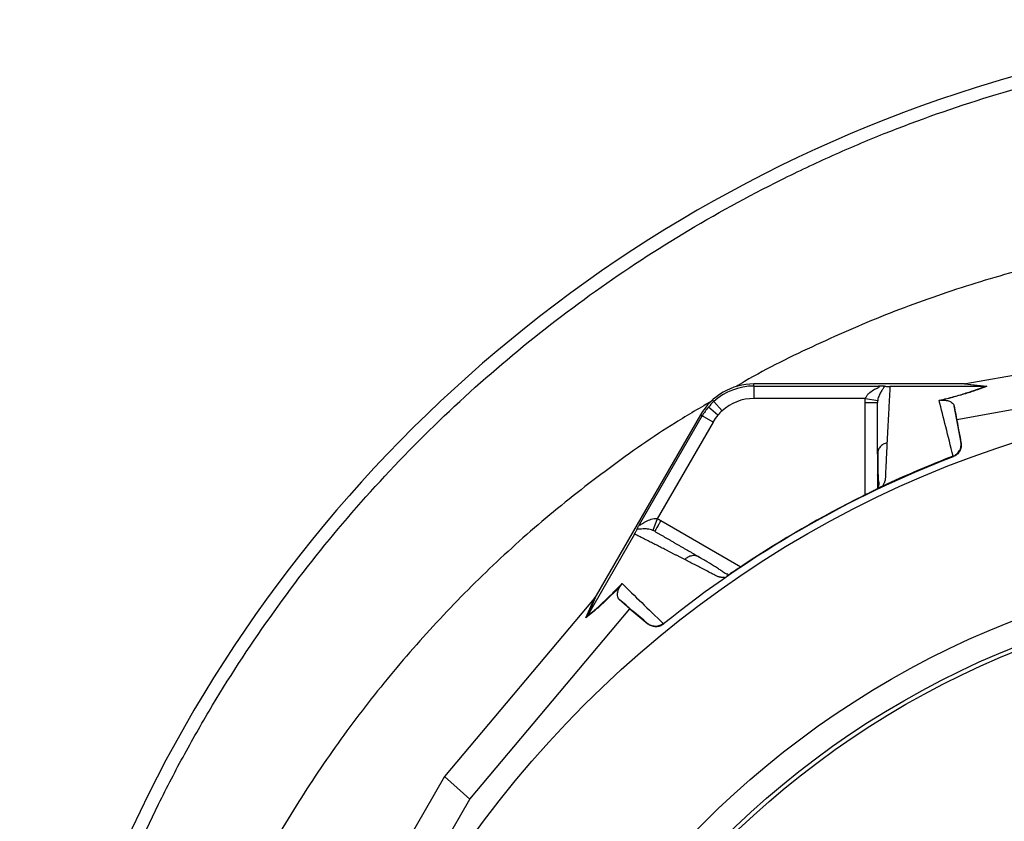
# Model space of a CAD drawing. Header units: millimetres. Extents: x 665 to 1372, y 953 to 2315.
# Tile 14 of 17: x 676 to 914, y 2122 to 2315. Entities that reach past the tile are written whole.
import ezdxf

# ---------------------------------------------------------------- set-up
doc = ezdxf.new("R2010")
doc.units = ezdxf.units.MM

msp = doc.modelspace()

# ---------------------------------------------------------------- linework, layer by layer
at = {"color": 7, "linetype": 'Continuous', "lineweight": 25}
for p, q in [((904.51, 2227.24), (959.83, 2237.03)), ((961.43, 2228.98), (902.35, 2218.53)), ((853.32, 2226.64), (853.32, 2227.14)), ((903.63, 2227.14), (853.32, 2227.14)), ((853.32, 2226.64), (883.39, 2226.64)), ((908.96, 2226.54), (886.18, 2226.54)), ((908.98, 2226.54), (903.63, 2227.14)), ((904.2, 2227.19), (909.56, 2226.59)), ((880.26, 2223.65), (853.32, 2223.65)), ((880.26, 2223.65), (883.22, 2223.18)), ((844.62, 2219.62), (842.34, 2221.56)), ((845.64, 2220.67), (843.62, 2222.89)), ((902.35, 2218.53), (901.69, 2221.83)), ((840.42, 2219.69), (815.27, 2176.12)), ((825.82, 2193.41), (840.85, 2219.44)), ((840.85, 2219.44), (840.42, 2219.69)), ((843.45, 2217.94), (840.85, 2219.44)), ((903.34, 2212.92), (902.35, 2218.53)), ((843.45, 2217.94), (829.98, 2194.62)), ((903.31, 2213.05), (903.34, 2212.92)), ((883.26, 2210.64), (883.18, 2210.2)), ((883.18, 2210.02), (883.18, 2201.96)), ((901.47, 2209.6), (901.43, 2209.74)), ((883.34, 2204.78), (883.18, 2205.18)), ((883.92, 2202.25), (883.84, 2202.21)), ((829.98, 2194.62), (828.9, 2191.82)), ((824.51, 2190.94), (813.12, 2171.2)), ((840.17, 2185.36), (839.75, 2185.52)), ((846.75, 2180.8), (846.68, 2180.75)), ((812.78, 2170.72), (814.94, 2175.65)), ((815.27, 2176.12), (813.11, 2171.19)), ((814.74, 2175.41), (778.6, 2132.4)), ((823.37, 2172.92), (820.83, 2175.15)), ((784.77, 2126.99), (823.37, 2172.92)), ((823.37, 2172.92), (827.72, 2169.26)), ((827.72, 2169.26), (827.63, 2169.35)), ((831.44, 2169.32), (831.54, 2169.23)), ((778.6, 2132.4), (743.65, 2071.87)), ((784.77, 2126.99), (778.6, 2132.4)), ((751.43, 2069.24), (784.77, 2126.99))]:
    msp.add_line(p, q, dxfattribs=at)
at = {"color": 8, "linetype": 'Continuous', "lineweight": 25}
for p, q in [((880.18, 2200.35), (880.18, 2222.66)), ((830.87, 2194.19), (850.19, 2183.04))]:
    msp.add_line(p, q, dxfattribs=at)
at = {"color": 7, "linetype": 'Continuous', "lineweight": 25}
for radius in [258.01, 217.51, 211.5, 210.5]:
    msp.add_circle((994.77, 1967.24), radius, dxfattribs=at)
for centre, radius, start, end in [((1013.47, 1960.24), 354.8, 38.4887, 107.4652), ((1007.86, 1978.08), 336.1, 107.4652, 157.4302), ((853.32, 2212.24), 14.9, 90, 150), ((853.32, 2212.24), 14.4, 90, 132.3248), ((853.32, 2212.24), 11.4, 90, 132.3248), ((853.32, 2212.24), 14.4, 139.6989, 150), ((853.32, 2212.24), 14.4, 132.3248, 139.6989), ((853.32, 2212.24), 11.4, 132.3248, 139.6989), ((853.32, 2212.24), 11.4, 139.6989, 150), ((994.77, 1967.24), 259.7, 111.0565, 128.9435)]:
    msp.add_arc(centre, radius, start, end, dxfattribs=at)
for centre, major_axis, start_param, end_param in [((902.98, 2227.24), (17.02, 2.99), 4.781806, 4.800012), ((815.5, 2176.74), (11.1, 13.24), 4.624766, 4.642972)]:
    msp.add_ellipse(centre, major_axis=major_axis, ratio=0.015428, start_param=start_param, end_param=end_param, dxfattribs=at)
for points, knots in [([(869.53, 1695.86), (861.05, 1699.21), (852.8, 1702.93), (836.71, 1711.08), (828.88, 1715.51), (813.64, 1725.08), (806.23, 1730.21), (795.45, 1738.45), (791.9, 1741.28), (786.67, 1745.67), (784.94, 1747.16), (781.52, 1750.16), (779.83, 1751.68), (771.46, 1759.36), (765.07, 1765.75), (752.88, 1779.03), (747.08, 1785.93), (736.07, 1800.21), (730.86, 1807.61), (724.73, 1817.17), (723.52, 1819.1), (721.15, 1822.99), (719.98, 1824.95), (716.55, 1830.85), (714.36, 1834.82), (708.05, 1846.83), (704.21, 1854.98), (697.25, 1871.57), (694.12, 1880.01), (688.59, 1897.16), (686.18, 1905.88), (683.64, 1916.96), (683.15, 1919.19), (682.23, 1923.65), (681.79, 1925.89), (680.56, 1932.59), (679.83, 1937.06), (677.95, 1950.49), (677.09, 1959.45), (676.13, 1977.41), (676.04, 1986.41), (676.62, 2004.43), (677.31, 2013.46), (678.66, 2024.76), (678.96, 2027.02), (679.6, 2031.53), (679.94, 2033.78), (681.04, 2040.5), (681.88, 2044.94), (683.76, 2053.77), (684.81, 2058.16), (687.07, 2066.87), (688.3, 2071.19), (692.23, 2084.09), (695.21, 2092.58), (701.87, 2109.35), (705.55, 2117.62), (710.59, 2127.82), (711.62, 2129.85), (713.72, 2133.88), (714.79, 2135.89), (718.05, 2141.85), (720.3, 2145.77), (727.27, 2157.37), (732.22, 2164.89), (742.7, 2179.51), (748.23, 2186.61), (759.9, 2200.37), (766.03, 2207.04), (778.9, 2219.93), (785.56, 2226.07), (799.29, 2237.75), (806.37, 2243.29), (820.96, 2253.79), (828.45, 2258.74), (843.88, 2268.04), (851.8, 2272.39), (861.98, 2277.45), (864.03, 2278.44), (868.15, 2280.39), (870.21, 2281.33), (876.42, 2284.11), (880.59, 2285.87), (893.17, 2290.89), (901.66, 2293.87), (918.84, 2299.15), (927.52, 2301.45), (945.09, 2305.4), (953.97, 2307.04), (965.19, 2308.67), (967.44, 2308.98), (971.95, 2309.55), (974.21, 2309.81), (980.98, 2310.52), (985.5, 2310.91), (999.02, 2311.82), (1008.02, 2312.07), (1025.99, 2311.89), (1034.96, 2311.46), (1052.87, 2309.9), (1061.81, 2308.78), (1075.2, 2306.57), (1079.66, 2305.75), (1086.34, 2304.38), (1088.57, 2303.9), (1093, 2302.9), (1095.2, 2302.38), (1106.2, 2299.68), (1114.86, 2297.19), (1131.94, 2291.57), (1140.35, 2288.44), (1156.93, 2281.54), (1165.09, 2277.77), (1177.13, 2271.63), (1181.12, 2269.51), (1187.04, 2266.19), (1189.01, 2265.07), (1192.93, 2262.77), (1194.88, 2261.61), (1204.58, 2255.67), (1212.11, 2250.66), (1226.71, 2240.1), (1233.78, 2234.56), (1244.05, 2225.86), (1247.42, 2222.9), (1254.02, 2216.81), (1257.25, 2213.69), (1266.8, 2204.17), (1272.95, 2197.57), (1280.36, 2189), (1281.83, 2187.27), (1284.74, 2183.78), (1286.18, 2182.02), (1290.45, 2176.7), (1293.21, 2173.12), (1301.31, 2162.24), (1306.41, 2154.82), (1316.06, 2139.65), (1320.6, 2131.9), (1329.11, 2116.07), (1333.08, 2107.99), (1338.61, 2095.61), (1340.39, 2091.45), (1343.78, 2083.03), (1345.41, 2078.78), (1350.04, 2065.96), (1352.8, 2057.32), (1356.47, 2044.22), (1357.62, 2039.83), (1359.74, 2031.01), (1360.72, 2026.57), (1363.42, 2013.2), (1364.89, 2004.24), (1367.17, 1986.25), (1367.98, 1977.21), (1368.69, 1963.6), (1368.84, 1959.05), (1368.98, 1949.96), (1368.96, 1945.43), (1368.66, 1931.82), (1368.13, 1922.77), (1366.83, 1909.22), (1366.31, 1904.7), (1365.11, 1895.68), (1364.43, 1891.19), (1362.9, 1882.22), (1362.05, 1877.75), (1360.17, 1868.85), (1359.13, 1864.42), (1355.78, 1851.2), (1353.23, 1842.49), (1347.53, 1825.27), (1344.38, 1816.76), (1339.2, 1804.14), (1337.39, 1799.96), (1333.64, 1791.68), (1331.69, 1787.58), (1327.65, 1779.43), (1325.55, 1775.39), (1321.23, 1767.4), (1319, 1763.44), (1312.1, 1751.7), (1307.23, 1744.03), (1299.52, 1732.78), (1296.88, 1729.07), (1291.48, 1721.76), (1288.71, 1718.15), (1280.22, 1707.47), (1274.32, 1700.55), (1268.17, 1693.84)], [0, 0, 0, 0, 0.015625, 0.015625, 0.03125, 0.03125, 0.046875, 0.046875, 0.054687, 0.054687, 0.058594, 0.058594, 0.0625, 0.0625, 0.078125, 0.078125, 0.09375, 0.09375, 0.109375, 0.109375, 0.113281, 0.113281, 0.117188, 0.117188, 0.125, 0.125, 0.140625, 0.140625, 0.15625, 0.15625, 0.171875, 0.171875, 0.175781, 0.175781, 0.179687, 0.179687, 0.1875, 0.1875, 0.203125, 0.203125, 0.21875, 0.21875, 0.234375, 0.234375, 0.238281, 0.238281, 0.242187, 0.242187, 0.25, 0.25, 0.257812, 0.257812, 0.265625, 0.265625, 0.28125, 0.28125, 0.296875, 0.296875, 0.300781, 0.300781, 0.304687, 0.304687, 0.3125, 0.3125, 0.328125, 0.328125, 0.34375, 0.34375, 0.359375, 0.359375, 0.375, 0.375, 0.390625, 0.390625, 0.40625, 0.40625, 0.421875, 0.421875, 0.425781, 0.425781, 0.429687, 0.429687, 0.4375, 0.4375, 0.453125, 0.453125, 0.46875, 0.46875, 0.484375, 0.484375, 0.488281, 0.488281, 0.492187, 0.492187, 0.5, 0.5, 0.515625, 0.515625, 0.53125, 0.53125, 0.546875, 0.546875, 0.554688, 0.554688, 0.558594, 0.558594, 0.5625, 0.5625, 0.578125, 0.578125, 0.59375, 0.59375, 0.609375, 0.609375, 0.617188, 0.617188, 0.621094, 0.621094, 0.625, 0.625, 0.640625, 0.640625, 0.65625, 0.65625, 0.664063, 0.664063, 0.671875, 0.671875, 0.6875, 0.6875, 0.691406, 0.691406, 0.695313, 0.695313, 0.703125, 0.703125, 0.71875, 0.71875, 0.734375, 0.734375, 0.75, 0.75, 0.757813, 0.757813, 0.765625, 0.765625, 0.78125, 0.78125, 0.789063, 0.789063, 0.796875, 0.796875, 0.8125, 0.8125, 0.828125, 0.828125, 0.835938, 0.835938, 0.84375, 0.84375, 0.859375, 0.859375, 0.867188, 0.867188, 0.875, 0.875, 0.882813, 0.882813, 0.890625, 0.890625, 0.90625, 0.90625, 0.921875, 0.921875, 0.929688, 0.929688, 0.9375, 0.9375, 0.945313, 0.945313, 0.953125, 0.953125, 0.96875, 0.96875, 0.976563, 0.976563, 0.984375, 0.984375, 1, 1, 1, 1]), ([(1058.15, 2257.91), (1051.79, 2259.17), (1039.08, 2261.7), (1019.75, 2263.89), (1000.32, 2264.91), (980.88, 2264.63), (961.49, 2263.09), (942.24, 2260.28), (923.22, 2256.23), (904.5, 2250.93), (886.16, 2244.46), (868.34, 2236.69), (855.91, 2230.65), (849.64, 2226.89), (848.93, 2226.46)], [0, 0, 0, 0, 0.08986, 0.179719, 0.269579, 0.359439, 0.449298, 0.539158, 0.629018, 0.718878, 0.808737, 0.898597, 0.988457, 1, 1, 1, 1]), ([(853.32, 2226.64), (853.32, 2226.63), (853.32, 2226.56), (853.32, 2226.25), (853.32, 2226.02), (853.32, 2225.44), (853.32, 2225.09), (853.32, 2224.37), (853.32, 2223.99), (853.32, 2223.65)], [0, 0, 0, 0, 0.25, 0.25, 0.5, 0.5, 0.75, 0.75, 1, 1, 1, 1]), ([(880.26, 2223.65), (880.26, 2223.65), (880.26, 2223.66), (880.27, 2223.68), (880.27, 2223.7), (880.29, 2223.75), (880.31, 2223.8), (880.35, 2223.88), (880.37, 2223.94), (880.46, 2224.1), (880.52, 2224.21), (880.74, 2224.51), (880.91, 2224.69), (881.43, 2225.19), (881.82, 2225.46), (882.4, 2225.81), (882.6, 2225.91), (882.98, 2226.11), (883.17, 2226.21), (883.41, 2226.34), (883.49, 2226.39), (883.61, 2226.47), (883.66, 2226.51), (883.67, 2226.58), (883.64, 2226.6), (883.54, 2226.63), (883.46, 2226.64), (883.39, 2226.64)], [0, 0, 0, 0, 0.003906, 0.003906, 0.007812, 0.015625, 0.03125, 0.03125, 0.0625, 0.0625, 0.125, 0.125, 0.25, 0.25, 0.5, 0.5, 0.625, 0.625, 0.75, 0.75, 0.8125, 0.8125, 0.875, 0.875, 0.9375, 0.9375, 1, 1, 1, 1]), ([(884.86, 2226.59), (884.8, 2226.44), (884.67, 2226.26), (884.39, 2225.85), (884.23, 2225.62), (883.9, 2225.08), (883.74, 2224.78), (883.51, 2224.25), (883.43, 2224.06), (883.31, 2223.65), (883.25, 2223.43), (883.22, 2223.18)], [0, 0, 0, 0, 0.25, 0.25, 0.5, 0.5, 0.75, 0.75, 0.875, 0.875, 1, 1, 1, 1]), ([(884.86, 2226.59), (884.79, 2226.6), (884.71, 2226.6), (884.51, 2226.61), (884.39, 2226.62), (884.14, 2226.63), (884, 2226.63), (883.7, 2226.64), (883.54, 2226.64), (883.39, 2226.64)], [0, 0, 0, 0, 0.25, 0.25, 0.5, 0.5, 0.75, 0.75, 1, 1, 1, 1]), ([(884.86, 2226.59), (885, 2226.58), (885.15, 2226.57), (885.45, 2226.56), (885.56, 2226.55), (885.77, 2226.55), (885.84, 2226.55), (885.99, 2226.54), (886.08, 2226.54), (886.16, 2226.54)], [0, 0, 0, 0, 0.5, 0.5, 0.75, 0.75, 0.875, 0.875, 1, 1, 1, 1]), ([(886.18, 2226.54), (886.17, 2226.33), (886.14, 2225.89), (886.11, 2225.23), (886.07, 2224.56), (886.04, 2223.89), (886, 2223.21), (885.96, 2222.52), (885.92, 2221.83), (885.89, 2221.13), (885.85, 2220.42), (885.81, 2219.7), (885.77, 2218.98), (885.73, 2218.25), (885.7, 2217.52), (885.66, 2216.77), (885.62, 2216.02), (885.58, 2215.27), (885.54, 2214.5), (885.5, 2213.73), (885.48, 2213.21), (885.46, 2212.95)], [0, 0, 0, 0, 0.055211, 0.110128, 0.164753, 0.219086, 0.273129, 0.326884, 0.38035, 0.43353, 0.486425, 0.539036, 0.591365, 0.643413, 0.695181, 0.746671, 0.797884, 0.848822, 0.899487, 0.949879, 1, 1, 1, 1]), ([(898.06, 2223.17), (899.34, 2223.49), (900.52, 2223.8), (902.68, 2224.39), (903.66, 2224.68), (905.01, 2225.11), (905.44, 2225.25), (906.26, 2225.52), (906.64, 2225.65), (907.74, 2226.05), (908.38, 2226.3), (908.96, 2226.54)], [0, 0, 0, 0, 0.25, 0.25, 0.5, 0.5, 0.625, 0.625, 0.75, 0.75, 1, 1, 1, 1]), ([(909.56, 2226.59), (908.96, 2226.35), (908.31, 2226.1), (907.2, 2225.7), (906.82, 2225.57), (906, 2225.29), (905.56, 2225.15), (904.21, 2224.73), (903.21, 2224.44), (901.57, 2223.98), (901, 2223.83), (899.81, 2223.52), (899.19, 2223.36), (898.56, 2223.2)], [0, 0, 0, 0, 0.25, 0.25, 0.375, 0.375, 0.5, 0.5, 0.75, 0.75, 0.875, 0.875, 1, 1, 1, 1]), ([(843.52, 2223.24), (840.45, 2221.46), (831.78, 2216.41), (818.24, 2206.92), (802.94, 2194.93), (788.49, 2181.9), (774.91, 2167.98), (762.28, 2153.19), (750.63, 2137.61), (740.03, 2121.31), (730.51, 2104.34), (722.12, 2086.8), (714.9, 2068.74), (708.86, 2050.25), (704.06, 2031.4), (700.47, 2012.28), (698.25, 1992.97), (697.24, 1979.03), (697.36, 1971.56), (697.37, 1970.57)], [0, 0, 0, 0, 0.034908, 0.098599, 0.162291, 0.225982, 0.289673, 0.353364, 0.417055, 0.480746, 0.544437, 0.608129, 0.67182, 0.735511, 0.799202, 0.862893, 0.926584, 0.990276, 1, 1, 1, 1]), ([(901.42, 2209.73), (900.81, 2212.19), (900.22, 2214.53), (899.1, 2219.01), (898.57, 2221.14), (898.06, 2223.17)], [0, 0, 0, 0, 0.5, 0.5, 1, 1, 1, 1]), ([(898.56, 2223.2), (898.66, 2223.21), (898.75, 2223.22), (898.9, 2223.23), (898.96, 2223.23), (899.14, 2223.24), (899.23, 2223.24), (899.49, 2223.23), (899.63, 2223.21), (899.87, 2223.17), (899.97, 2223.15), (900.17, 2223.11), (900.25, 2223.08), (900.49, 2223), (900.63, 2222.95), (900.87, 2222.83), (900.97, 2222.76), (901.25, 2222.57), (901.39, 2222.43), (901.59, 2222.14), (901.66, 2221.99), (901.69, 2221.83)], [0, 0, 0, 0, 0.015625, 0.015625, 0.03125, 0.03125, 0.0625, 0.0625, 0.125, 0.125, 0.1875, 0.1875, 0.25, 0.25, 0.375, 0.375, 0.5, 0.5, 0.75, 0.75, 1, 1, 1, 1]), ([(880.18, 2222.66), (880.57, 2222.66), (880.96, 2222.66), (881.69, 2222.66), (882.02, 2222.66), (882.58, 2222.66), (882.8, 2222.66), (883.1, 2222.66), (883.18, 2222.66), (883.18, 2222.66)], [0, 0, 0, 0, 0.25, 0.25, 0.5, 0.5, 0.75, 0.75, 1, 1, 1, 1]), ([(883.18, 2210.2), (883.18, 2210.44), (883.18, 2210.94), (883.18, 2211.67), (883.18, 2212.4), (883.18, 2213.12), (883.18, 2213.84), (883.18, 2214.55), (883.18, 2215.25), (883.18, 2215.95), (883.18, 2216.65), (883.18, 2217.34), (883.18, 2218.02), (883.18, 2218.7), (883.18, 2219.37), (883.18, 2220.04), (883.18, 2220.71), (883.18, 2221.36), (883.18, 2222.01), (883.18, 2222.44), (883.18, 2222.66)], [0, 0, 0, 0, 0.0526354, 0.1056085, 0.1589205, 0.2125726, 0.2665659, 0.3209015, 0.3755805, 0.4306039, 0.4859727, 0.541688, 0.5977508, 0.6541621, 0.7109228, 0.7680338, 0.8254961, 0.8833107, 0.9414784, 1, 1, 1, 1]), ([(885.46, 2212.95), (885.45, 2212.7), (885.43, 2212.22), (885.39, 2211.47), (885.35, 2210.72), (885.32, 2209.97), (885.27, 2208.98), (885.21, 2207.74), (885.15, 2206.48), (885.11, 2205.45), (885.08, 2204.83), (885.06, 2204.39), (885.03, 2204.12), (885, 2203.9), (884.94, 2203.66), (884.85, 2203.4), (884.73, 2203.1), (884.58, 2202.79), (884.45, 2202.58), (884.39, 2202.47)], [0, 0, 0, 0, 0.077777, 0.1552, 0.232272, 0.308995, 0.385372, 0.530526, 0.674474, 0.747423, 0.819615, 0.846383, 0.869761, 0.889755, 0.906383, 0.929523, 0.9528, 0.976272, 1, 1, 1, 1]), ([(901.43, 2209.74), (901.76, 2209.86), (902.06, 2210.04), (902.58, 2210.49), (902.8, 2210.76), (903.06, 2211.21), (903.13, 2211.37), (903.24, 2211.69), (903.29, 2211.86), (903.35, 2212.2), (903.36, 2212.37), (903.36, 2212.71), (903.34, 2212.88), (903.31, 2213.05)], [0, 0, 0, 0, 0.25, 0.25, 0.5, 0.5, 0.625, 0.625, 0.75, 0.75, 0.875, 0.875, 1, 1, 1, 1]), ([(903.34, 2212.92), (903.4, 2212.58), (903.4, 2212.24), (903.29, 2211.55), (903.17, 2211.23), (902.91, 2210.77), (902.82, 2210.63), (902.6, 2210.37), (902.48, 2210.24), (902.08, 2209.9), (901.79, 2209.72), (901.47, 2209.6)], [0, 0, 0, 0, 0.25, 0.25, 0.5, 0.5, 0.625, 0.625, 0.75, 0.75, 1, 1, 1, 1]), ([(883.22, 2210.64), (883.24, 2208.95), (883.28, 2206.55), (883.3, 2203.94), (883.62, 2202.82), (883.25, 2202.09), (883.12, 2201.83)], [0, 0, 0, 0, 0.578265, 0.819399, 0.935238, 1, 1, 1, 1]), ([(883.84, 2202.21), (883.8, 2202.19), (883.72, 2202.14), (883.59, 2202.08), (883.45, 2202), (883.31, 2201.93), (883.16, 2201.85), (883, 2201.77), (882.84, 2201.69), (882.67, 2201.6), (882.5, 2201.51), (882.31, 2201.42), (882.13, 2201.32), (881.93, 2201.23), (881.67, 2201.09), (881.34, 2200.93), (880.93, 2200.72), (880.51, 2200.52), (880.09, 2200.31), (879.8, 2200.16), (879.66, 2200.09)], [0, 0, 0, 0, 0.044249, 0.088103, 0.131644, 0.174955, 0.21812, 0.261226, 0.304357, 0.347601, 0.391041, 0.434763, 0.478847, 0.523375, 0.568424, 0.654803, 0.740537, 0.826241, 0.912528, 1, 1, 1, 1]), ([(884.39, 2202.47), (884.35, 2202.45), (884.29, 2202.42), (884.19, 2202.37), (884.09, 2202.33), (884, 2202.29), (883.95, 2202.26), (883.92, 2202.25)], [0, 0, 0, 0, 0.212576, 0.416535, 0.614103, 0.807726, 1, 1, 1, 1]), ([(825.82, 2193.41), (825.78, 2193.34), (825.75, 2193.27), (825.73, 2193.16), (825.73, 2193.13), (825.8, 2193.11), (825.85, 2193.12), (825.99, 2193.19), (826.06, 2193.23), (826.3, 2193.38), (826.48, 2193.49), (826.84, 2193.72), (827.03, 2193.84), (827.63, 2194.17), (828.05, 2194.37), (828.74, 2194.58), (828.98, 2194.63), (829.35, 2194.67), (829.48, 2194.67), (829.73, 2194.66), (829.85, 2194.65), (829.98, 2194.62)], [0, 0, 0, 0, 0.0625, 0.0625, 0.125, 0.125, 0.1875, 0.1875, 0.25, 0.25, 0.375, 0.375, 0.5, 0.5, 0.75, 0.75, 0.875, 0.875, 0.9375, 0.9375, 1, 1, 1, 1]), ([(824.51, 2190.94), (824.59, 2191.09), (824.67, 2191.23), (824.8, 2191.47), (824.86, 2191.57), (824.95, 2191.75), (824.99, 2191.83), (825.06, 2191.98), (825.09, 2192.04), (825.12, 2192.1)], [0, 0, 0, 0, 0.25, 0.25, 0.5, 0.5, 0.75, 0.75, 1, 1, 1, 1]), ([(825.12, 2192.1), (825.15, 2192.17), (825.19, 2192.24), (825.28, 2192.42), (825.34, 2192.52), (825.46, 2192.75), (825.52, 2192.87), (825.66, 2193.13), (825.74, 2193.27), (825.82, 2193.41)], [0, 0, 0, 0, 0.25, 0.25, 0.5, 0.5, 0.75, 0.75, 1, 1, 1, 1]), ([(828.9, 2191.82), (828.67, 2191.91), (828.45, 2191.98), (828.03, 2192.07), (827.83, 2192.11), (827.26, 2192.17), (826.91, 2192.18), (826.29, 2192.16), (826.01, 2192.14), (825.51, 2192.1), (825.29, 2192.08), (825.12, 2192.1)], [0, 0, 0, 0, 0.125, 0.125, 0.25, 0.25, 0.5, 0.5, 0.75, 0.75, 1, 1, 1, 1]), ([(830.87, 2194.19), (830.68, 2193.85), (830.48, 2193.51), (830.12, 2192.88), (829.95, 2192.59), (829.67, 2192.11), (829.56, 2191.92), (829.41, 2191.66), (829.37, 2191.59), (829.37, 2191.59)], [0, 0, 0, 0, 0.25, 0.25, 0.5, 0.5, 0.75, 0.75, 1, 1, 1, 1]), ([(836.64, 2184.76), (836.43, 2184.87), (836.01, 2185.08), (835.39, 2185.4), (834.77, 2185.72), (834.16, 2186.03), (833.55, 2186.34), (832.95, 2186.65), (832.35, 2186.95), (831.76, 2187.26), (831.17, 2187.56), (830.59, 2187.85), (830.01, 2188.15), (829.44, 2188.44), (828.87, 2188.72), (828.31, 2189.01), (827.75, 2189.29), (827.2, 2189.57), (826.65, 2189.85), (826.11, 2190.13), (825.57, 2190.4), (825.03, 2190.67), (824.68, 2190.85), (824.51, 2190.94)], [0, 0, 0, 0, 0.045336, 0.090894, 0.136674, 0.182678, 0.228907, 0.275362, 0.322044, 0.368954, 0.416093, 0.463462, 0.511063, 0.558896, 0.606962, 0.655262, 0.703798, 0.752569, 0.801578, 0.850824, 0.900309, 0.950034, 1, 1, 1, 1]), ([(829.37, 2191.59), (829.57, 2191.48), (829.96, 2191.25), (830.56, 2190.91), (831.16, 2190.56), (831.77, 2190.21), (832.39, 2189.85), (833.01, 2189.5), (833.63, 2189.13), (834.26, 2188.77), (834.9, 2188.4), (835.54, 2188.04), (836.18, 2187.66), (836.83, 2187.29), (837.49, 2186.91), (838.15, 2186.53), (838.81, 2186.14), (839.48, 2185.75), (839.94, 2185.49), (840.17, 2185.36)], [0, 0, 0, 0, 0.061953, 0.123509, 0.18467, 0.245435, 0.305808, 0.365787, 0.425376, 0.484574, 0.543383, 0.601804, 0.659839, 0.717488, 0.774754, 0.831636, 0.888137, 0.944258, 1, 1, 1, 1]), ([(847.03, 2181.23), (846.89, 2181.26), (846.3, 2181.37), (845.76, 2181.89), (844.94, 2182.42), (843.73, 2183.22), (842, 2184.25), (840.53, 2185.1), (839.76, 2185.55)], [0, 0, 0, 0, 0.038407, 0.157587, 0.27726, 0.405507, 0.68637, 1, 1, 1, 1]), ([(846.25, 2180.45), (846.18, 2180.45), (846.04, 2180.45), (845.84, 2180.45), (845.64, 2180.47), (845.45, 2180.48), (845.27, 2180.51), (845.1, 2180.54), (844.94, 2180.57), (844.79, 2180.61), (844.6, 2180.68), (844.36, 2180.78), (844.04, 2180.94), (843.65, 2181.14), (843.2, 2181.37), (842.47, 2181.75), (841.47, 2182.27), (840.22, 2182.92), (839, 2183.55), (837.81, 2184.16), (837.03, 2184.56), (836.64, 2184.76)], [0, 0, 0, 0, 0.0134228, 0.0267382, 0.0399565, 0.0530881, 0.0661437, 0.0791341, 0.0920702, 0.1049632, 0.1178244, 0.141662, 0.1728313, 0.2170572, 0.2634911, 0.3121266, 0.4491557, 0.58733, 0.7237611, 0.8613131, 1, 1, 1, 1]), ([(850.68, 2183.36), (850.61, 2183.31), (850.47, 2183.23), (850.27, 2183.09), (850.08, 2182.96), (849.88, 2182.83), (849.69, 2182.7), (849.49, 2182.58), (849.3, 2182.45), (849.12, 2182.32), (848.93, 2182.2), (848.69, 2182.04), (848.4, 2181.86), (848.07, 2181.64), (847.77, 2181.44), (847.48, 2181.26), (847.22, 2181.09), (846.97, 2180.93), (846.82, 2180.84), (846.75, 2180.8)], [0, 0, 0, 0, 0.043919, 0.087472, 0.13073, 0.173768, 0.216664, 0.259492, 0.30233, 0.345255, 0.388344, 0.431671, 0.51489, 0.596546, 0.677156, 0.757259, 0.837405, 0.91814, 1, 1, 1, 1]), ([(850.68, 2183.36), (850.29, 2183.11), (849.52, 2182.6), (848.43, 2181.88), (847.57, 2181.32), (847.24, 2181.11), (847.12, 2181.04)], [0, 0, 0, 0, 0.272035, 0.551472, 0.845021, 1, 1, 1, 1]), ([(821.22, 2178.55), (820.76, 2178.07), (820.31, 2177.62), (819.45, 2176.75), (819.03, 2176.33), (817.82, 2175.13), (817.07, 2174.42), (816.02, 2173.45), (815.68, 2173.15), (815.03, 2172.58), (814.72, 2172.31), (813.83, 2171.55), (813.28, 2171.11), (812.78, 2170.72)], [0, 0, 0, 0, 0.125, 0.125, 0.25, 0.25, 0.5, 0.5, 0.625, 0.625, 0.75, 0.75, 1, 1, 1, 1]), ([(813.12, 2171.2), (813.62, 2171.59), (814.16, 2172.02), (815.05, 2172.77), (815.36, 2173.04), (816, 2173.61), (816.34, 2173.91), (817.38, 2174.87), (818.12, 2175.57), (819.72, 2177.15), (820.57, 2178.01), (821.49, 2178.97)], [0, 0, 0, 0, 0.25, 0.25, 0.375, 0.375, 0.5, 0.5, 0.75, 0.75, 1, 1, 1, 1]), ([(820.83, 2175.15), (820.71, 2175.26), (820.61, 2175.39), (820.47, 2175.71), (820.41, 2175.9), (820.38, 2176.24), (820.38, 2176.36), (820.4, 2176.63), (820.42, 2176.77), (820.47, 2177.02), (820.49, 2177.11), (820.55, 2177.3), (820.58, 2177.4), (820.67, 2177.63), (820.73, 2177.75), (820.85, 2177.98), (820.89, 2178.07), (820.98, 2178.22), (821.02, 2178.27), (821.1, 2178.39), (821.15, 2178.46), (821.22, 2178.55)], [0, 0, 0, 0, 0.25, 0.25, 0.5, 0.5, 0.625, 0.625, 0.75, 0.75, 0.8125, 0.8125, 0.875, 0.875, 0.9375, 0.9375, 0.96875, 0.96875, 0.984375, 0.984375, 1, 1, 1, 1]), ([(821.49, 2178.97), (823, 2177.51), (824.57, 2175.98), (827.89, 2172.77), (829.62, 2171.09), (831.45, 2169.34)], [0, 0, 0, 0, 0.5, 0.5, 1, 1, 1, 1]), ([(831.44, 2169.32), (831.16, 2169.1), (830.86, 2168.94), (830.21, 2168.71), (829.87, 2168.65), (829.35, 2168.65), (829.18, 2168.67), (828.84, 2168.73), (828.67, 2168.78), (828.35, 2168.9), (828.2, 2168.97), (827.9, 2169.14), (827.76, 2169.24), (827.63, 2169.35)], [0, 0, 0, 0, 0.25, 0.25, 0.5, 0.5, 0.625, 0.625, 0.75, 0.75, 0.875, 0.875, 1, 1, 1, 1]), ([(831.54, 2169.23), (831.27, 2169.01), (830.97, 2168.84), (830.31, 2168.61), (829.97, 2168.56), (829.45, 2168.56), (829.28, 2168.58), (828.94, 2168.64), (828.77, 2168.69), (828.28, 2168.87), (827.99, 2169.04), (827.72, 2169.26)], [0, 0, 0, 0, 0.25, 0.25, 0.5, 0.5, 0.625, 0.625, 0.75, 0.75, 1, 1, 1, 1])]:
    msp.add_open_spline(points, degree=3, knots=knots, dxfattribs=at)
for points in [[(904.2, 2227.19), (904.01, 2227.15), (903.82, 2227.14), (903.63, 2227.14)], [(908.96, 2226.54), (908.97, 2226.54), (908.97, 2226.54), (908.98, 2226.54)], [(908.98, 2226.54), (909.17, 2226.54), (909.37, 2226.56), (909.56, 2226.59)], [(880.18, 2222.66), (880.18, 2222.99), (880.2, 2223.32), (880.26, 2223.65)], [(883.22, 2223.18), (883.19, 2223.01), (883.18, 2222.83), (883.18, 2222.66)], [(898.56, 2223.2), (898.39, 2223.18), (898.23, 2223.17), (898.06, 2223.17)], [(901.69, 2221.83), (902.2, 2219.09), (902.74, 2216.17), (903.31, 2213.05)], [(901.42, 2209.73), (898.54, 2208.62), (892.82, 2206.3), (887.18, 2203.78), (884.39, 2202.47)], [(879.66, 2200.09), (869.65, 2195.15), (859.96, 2189.55), (850.68, 2183.36)], [(829.98, 2194.62), (830.29, 2194.5), (830.59, 2194.36), (830.87, 2194.19)], [(829.37, 2191.59), (829.22, 2191.68), (829.06, 2191.76), (828.9, 2191.82)], [(821.22, 2178.55), (821.32, 2178.68), (821.41, 2178.82), (821.49, 2178.97)], [(815.27, 2176.12), (815.17, 2175.95), (815.06, 2175.8), (814.94, 2175.65)], [(827.63, 2169.35), (825.22, 2171.41), (822.96, 2173.34), (820.83, 2175.15)], [(813.11, 2171.19), (813.01, 2171.03), (812.9, 2170.87), (812.78, 2170.72)], [(813.11, 2171.19), (813.11, 2171.2), (813.11, 2171.2), (813.12, 2171.2)]]:
    msp.add_open_spline(points, degree=3, dxfattribs=at)
at = {"color": 8, "linetype": 'Continuous', "lineweight": 25}
for points, knots in [([(885.46, 2212.95), (885.16, 2212.85), (884.52, 2212.64), (883.78, 2211.97), (883.33, 2211.27), (883.27, 2210.79), (883.26, 2210.64)], [0, 0, 0, 0, 0.275816, 0.567614, 0.859411, 1, 1, 1, 1]), ([(839.75, 2185.52), (839.6, 2185.58), (839.16, 2185.76), (838.32, 2185.73), (837.38, 2185.42), (836.88, 2184.97), (836.64, 2184.76)], [0, 0, 0, 0, 0.140589, 0.432387, 0.724184, 1, 1, 1, 1])]:
    msp.add_open_spline(points, degree=3, knots=knots, dxfattribs=at)

doc.saveas('drawing.dxf')
